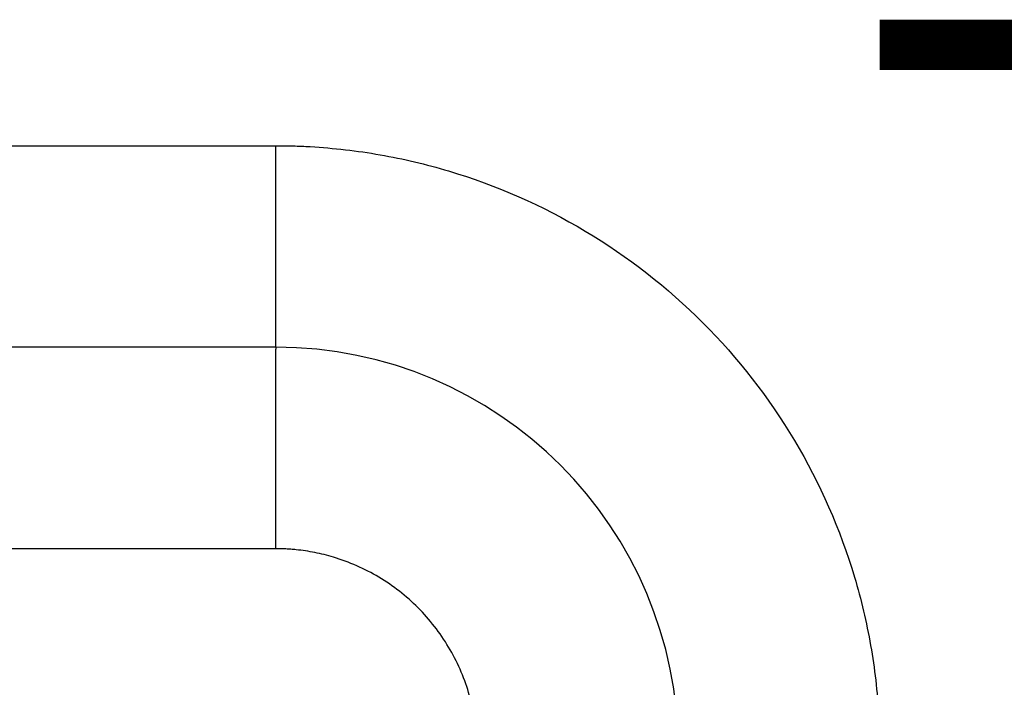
# Model space of a CAD drawing. Header units: inches. Extents: x -493 to 473, y -244 to 299.
# Tile 59 of 76: x 243.23 to 248.12, y -8.95 to -5.63. Entities that reach past the tile are written whole.
import ezdxf

# ---------------------------------------------------------------- set-up
doc = ezdxf.new("R2010")
doc.units = ezdxf.units.IN
doc.linetypes.add('DOT_CENTER', pattern=[14, 12, -1, 0, -1])
doc.layers.add('1', color=7, linetype='Continuous')

# ---------------------------------------------------------------- blocks, each defined once
blk = doc.blocks.new('014_G23_G27_BF_B3_B14_Motor_Bgr_63_EEXDe_1_1__1', base_point=(159, -67.258))
at = {"color": 7, "linetype": 'Continuous'}
blk.add_line((244.5, -7.258), (210, -7.258), dxfattribs=at)
blk.add_arc((244.5, -9.258), 2, 0, 90, dxfattribs=at)
at = {"color": 1, "linetype": 'Continuous'}
for points, knots in [([(210, -6.258), (215.7264, -6.258), (227.1793, -6.258), (238.6557, -6.258), (244.4293, -6.258), (244.4765, -6.258), (244.5001, -6.258)], [0, 0, 0, 0, 17.179289, 34.358579, 34.429322, 34.500075, 34.500075, 34.500075, 34.500075]), ([(244.5, -7.258), (244.5, -7.258), (244.5, -7.258), (244.5, -7.258), (244.5, -7.2579), (244.5, -7.2579), (244.5, -7.2579), (244.5, -7.2578), (244.5, -7.2578), (244.5, -7.2577), (244.5, -7.2577), (244.5, -7.2576), (244.5, -7.2575), (244.5, -7.2574), (244.5, -7.2573), (244.5, -7.2572), (244.5, -7.2571), (244.5, -7.257), (244.5, -7.2568), (244.5, -7.2567), (244.5, -7.2566), (244.5, -7.2564), (244.5, -7.2562), (244.5, -7.2561), (244.5, -7.2559), (244.5, -7.2557), (244.5, -7.2555), (244.5, -7.2553), (244.5, -7.2551), (244.5, -7.2549), (244.5, -7.2547), (244.5, -7.2544), (244.5, -7.2542), (244.5, -7.2539), (244.5, -7.2537), (244.5, -7.2534), (244.5, -7.2531), (244.5, -7.2529), (244.5, -7.2526), (244.5, -7.2523), (244.5, -7.252), (244.5, -7.2517), (244.5, -7.2514), (244.5, -7.251), (244.5, -7.2507), (244.5, -7.2504), (244.5, -7.25), (244.5, -7.2497), (244.5, -7.2493), (244.5, -7.2489), (244.5, -7.2485), (244.5, -7.2481), (244.5, -7.2477), (244.5, -7.2473), (244.5, -7.2469), (244.5, -7.2465), (244.5, -7.2461), (244.5, -7.2456), (244.5, -7.2452), (244.5, -7.2447), (244.5, -7.2442), (244.5, -7.2438), (244.5, -7.2433), (244.5, -7.2428), (244.5, -7.2423), (244.5, -7.2418), (244.5, -7.2413), (244.5, -7.2408), (244.5, -7.2402), (244.5, -7.2397), (244.5, -7.2392), (244.5, -7.2386), (244.5, -7.2381), (244.5, -7.2375), (244.5, -7.237), (244.5, -7.2364), (244.5, -7.2358), (244.5, -7.2352), (244.5, -7.2346), (244.5, -7.234), (244.5, -7.2334), (244.5, -7.2328), (244.5, -7.2322), (244.5, -7.2315), (244.5, -7.2309), (244.5, -7.2302), (244.5, -7.2295), (244.5, -7.2289), (244.5, -7.2282), (244.5, -7.2275), (244.5, -7.2268), (244.5, -7.2261), (244.5, -7.2254), (244.5, -7.2247), (244.5, -7.2239), (244.5, -7.2232), (244.5, -7.2224), (244.5, -7.2217), (244.5, -7.2209), (244.5, -7.2201), (244.5, -7.2194), (244.5, -7.2186), (244.5, -7.2178), (244.5, -7.217), (244.5, -7.2162), (244.5, -7.2153), (244.5, -7.2145), (244.5, -7.2137), (244.5, -7.2128), (244.5, -7.212), (244.5, -7.2111), (244.5, -7.2102), (244.5, -7.2093), (244.5, -7.2084), (244.5, -7.2075), (244.5, -7.2066), (244.5, -7.2057), (244.5, -7.2048), (244.5, -7.2039), (244.5, -7.2029), (244.5, -7.202), (244.5, -7.201), (244.5, -7.2), (244.5, -7.1991), (244.5, -7.1981), (244.5, -7.1971), (244.5, -7.1961), (244.5, -7.1951), (244.5, -7.1941), (244.5, -7.193), (244.5, -7.192), (244.5, -7.1909), (244.5, -7.1899), (244.5, -7.1888), (244.5, -7.1878), (244.5, -7.1867), (244.5, -7.1856), (244.5, -7.1846), (244.5, -7.1835), (244.5, -7.1824), (244.5, -7.1813), (244.5, -7.1802), (244.5, -7.179), (244.5, -7.1779), (244.5, -7.1768), (244.5, -7.1756), (244.5, -7.1745), (244.5, -7.1733), (244.5, -7.1721), (244.5, -7.171), (244.5, -7.1698), (244.5, -7.1686), (244.5, -7.1674), (244.5, -7.1662), (244.5, -7.1649), (244.5, -7.1637), (244.5, -7.1625), (244.5, -7.1612), (244.5, -7.16), (244.5, -7.1587), (244.5, -7.1574), (244.5, -7.1561), (244.5, -7.1549), (244.5, -7.1536), (244.5, -7.1523), (244.5, -7.1509), (244.5, -7.1496), (244.5, -7.1483), (244.5, -7.1469), (244.5, -7.1456), (244.5, -7.1442), (244.5, -7.1429), (244.5, -7.1415), (244.5, -7.1401), (244.5, -7.1387), (244.5, -7.1373), (244.5, -7.1359), (244.5, -7.1345), (244.5, -7.1331), (244.5, -7.1317), (244.5, -7.1302), (244.5, -7.1288), (244.5, -7.1273), (244.5, -7.1259), (244.5, -7.1244), (244.5, -7.1229), (244.5, -7.1214), (244.5, -7.1199), (244.5, -7.1184), (244.5, -7.1169), (244.5, -7.1154), (244.5, -7.1139), (244.5, -7.1123), (244.5, -7.1108), (244.5, -7.1092), (244.5, -7.1077), (244.5, -7.1061), (244.5, -7.1045), (244.5, -7.103), (244.5, -7.1014), (244.5, -7.0998), (244.5, -7.0982), (244.5, -7.0966), (244.5, -7.0949), (244.5, -7.0933), (244.5, -7.0917), (244.5, -7.09), (244.5, -7.0884), (244.5, -7.0867), (244.5, -7.085), (244.5, -7.0834), (244.5, -7.0817), (244.5, -7.08), (244.5, -7.0783), (244.5, -7.0766), (244.5, -7.0749), (244.5, -7.0732), (244.5, -7.0714), (244.5, -7.0697), (244.5, -7.068), (244.5, -7.0662), (244.5, -7.0644), (244.5, -7.0627), (244.5, -7.0609), (244.5, -7.0591), (244.5, -7.0573), (244.5, -7.0555), (244.5, -7.0537), (244.5, -7.0519), (244.5, -7.0501), (244.5, -7.0483), (244.5, -7.0464), (244.5, -7.0446), (244.5, -7.0428), (244.5, -7.0409), (244.5, -7.039), (244.5, -7.0372), (244.5, -7.0353), (244.5, -7.0334), (244.5, -7.0315), (244.5, -7.0296), (244.5, -7.0277), (244.5, -7.0258), (244.5, -7.0239), (244.5, -7.0219), (244.5, -7.02), (244.5, -7.0181), (244.5, -7.0161), (244.5, -7.0142), (244.5, -7.0122), (244.5, -7.0102), (244.5, -7.0082), (244.5, -7.0063), (244.5, -7.0043), (244.5, -7.0023), (244.5, -7.0003), (244.5, -6.9982), (244.5, -6.9962), (244.5, -6.9942), (244.5, -6.9922), (244.5, -6.9901), (244.5, -6.9881), (244.5, -6.986), (244.5, -6.9839), (244.5, -6.9819), (244.5, -6.9798), (244.5, -6.9777), (244.5, -6.9756), (244.5, -6.9735), (244.5, -6.9714), (244.5, -6.9693), (244.5, -6.9672), (244.5, -6.965), (244.5, -6.9626), (244.5, -6.9601), (244.5, -6.9577), (244.5, -6.9552), (244.5, -6.9527), (244.5, -6.9502), (244.5, -6.9477), (244.5, -6.9451), (244.5, -6.9426), (244.5, -6.9401), (244.5, -6.9375), (244.5, -6.935), (244.5, -6.9324), (244.5, -6.9298), (244.5, -6.9272), (244.5, -6.9246), (244.5, -6.922), (244.5, -6.9194), (244.5, -6.9168), (244.5, -6.9142), (244.5, -6.9116), (244.5, -6.9089), (244.5, -6.9063), (244.5, -6.9037), (244.5, -6.901), (244.5, -6.8983), (244.5, -6.8957), (244.5, -6.893), (244.5, -6.8903), (244.5, -6.8876), (244.5, -6.8849), (244.5, -6.8822), (244.5, -6.8795), (244.5, -6.8768), (244.5, -6.874), (244.5, -6.8713), (244.5, -6.8685), (244.5, -6.8658), (244.5, -6.863), (244.5, -6.8603), (244.5, -6.8575), (244.5, -6.8547), (244.5, -6.852), (244.5, -6.8492), (244.5, -6.8464), (244.5, -6.8436), (244.5, -6.8408), (244.5, -6.8379), (244.5, -6.8351), (244.5, -6.8323), (244.5, -6.8295), (244.5, -6.8266), (244.5, -6.8238), (244.5, -6.8209), (244.5, -6.8181), (244.5, -6.8152), (244.5, -6.8124), (244.5, -6.8095), (244.5, -6.8066), (244.5, -6.8037), (244.5, -6.8008), (244.5, -6.798), (244.5, -6.7951), (244.5, -6.7921), (244.5, -6.7892), (244.5, -6.7863), (244.5, -6.7834), (244.5, -6.7805), (244.5, -6.7776), (244.5, -6.7746), (244.5, -6.7717), (244.5, -6.7687), (244.5, -6.7658), (244.5, -6.7628), (244.5, -6.7599), (244.5, -6.7569), (244.5, -6.754), (244.5, -6.751), (244.5, -6.748), (244.5, -6.745), (244.5, -6.742), (244.5, -6.7391), (244.5, -6.7361), (244.5, -6.7331), (244.5, -6.7301), (244.5, -6.7271), (244.5, -6.7241), (244.5, -6.721), (244.5, -6.718), (244.5, -6.715), (244.5, -6.712), (244.5, -6.709), (244.5, -6.7059), (244.5, -6.7029), (244.5, -6.6999), (244.5, -6.6968), (244.5001, -6.6938), (244.5001, -6.6907), (244.5001, -6.6877), (244.5001, -6.6846), (244.5001, -6.6816), (244.5001, -6.6785), (244.5001, -6.6754), (244.5001, -6.6724), (244.5001, -6.6693), (244.5001, -6.6662), (244.5001, -6.6632), (244.5001, -6.6601), (244.5001, -6.657), (244.5001, -6.6539), (244.5001, -6.6508), (244.5001, -6.6477), (244.5001, -6.6447), (244.5001, -6.6416), (244.5001, -6.6385), (244.5001, -6.6354), (244.5001, -6.6323), (244.5001, -6.6292), (244.5001, -6.6256), (244.5001, -6.6214), (244.5001, -6.6168), (244.5001, -6.6122), (244.5001, -6.6076), (244.5001, -6.6029), (244.5001, -6.5983), (244.5001, -6.5936), (244.5001, -6.589), (244.5001, -6.5843), (244.5001, -6.5797), (244.5001, -6.575), (244.5001, -6.5704), (244.5001, -6.5657), (244.5001, -6.5611), (244.5001, -6.5564), (244.5001, -6.5518), (244.5001, -6.5471), (244.5001, -6.5424), (244.5001, -6.5378), (244.5001, -6.5331), (244.5001, -6.5285), (244.5001, -6.5238), (244.5001, -6.5191), (244.5001, -6.5145), (244.5001, -6.5098), (244.5001, -6.5051), (244.5001, -6.5005), (244.5001, -6.4958), (244.5001, -6.4911), (244.5001, -6.4865), (244.5001, -6.4818), (244.5001, -6.4772), (244.5001, -6.4725), (244.5001, -6.4679), (244.5001, -6.4632), (244.5001, -6.4585), (244.5001, -6.4539), (244.5001, -6.4492), (244.5001, -6.4446), (244.5001, -6.44), (244.5001, -6.4353), (244.5001, -6.4307), (244.5001, -6.426), (244.5001, -6.4214), (244.5001, -6.4168), (244.5001, -6.4121), (244.5001, -6.4075), (244.5001, -6.4029), (244.5001, -6.3983), (244.5001, -6.3937), (244.5001, -6.3891), (244.5001, -6.3845), (244.5001, -6.3799), (244.5001, -6.3753), (244.5001, -6.3707), (244.5001, -6.3661), (244.5001, -6.3615), (244.5001, -6.3569), (244.5001, -6.3524), (244.5001, -6.3478), (244.5001, -6.3433), (244.5001, -6.3387), (244.5001, -6.3342), (244.5001, -6.3296), (244.5001, -6.3251), (244.5001, -6.3206), (244.5001, -6.316), (244.5001, -6.3115), (244.5001, -6.307), (244.5001, -6.3025), (244.5001, -6.298), (244.5001, -6.2936), (244.5001, -6.2891), (244.5001, -6.2846), (244.5001, -6.2802), (244.5001, -6.2757), (244.5001, -6.2713), (244.5001, -6.2668), (244.5001, -6.2624), (244.5001, -6.2594), (244.5001, -6.258)], [0, 0, 0, 0, 0.0000038, 0.0000153, 0.0000345, 0.0000614, 0.000096, 0.0001383, 0.0001885, 0.0002465, 0.0003122, 0.0003859, 0.0004674, 0.0005569, 0.0006543, 0.0007596, 0.0008729, 0.0009943, 0.0011236, 0.0012611, 0.0014066, 0.0015602, 0.0017219, 0.0018919, 0.0020699, 0.0022562, 0.0024508, 0.0026536, 0.0028646, 0.003084, 0.0033117, 0.0035478, 0.0037922, 0.0040451, 0.0042982, 0.0045593, 0.0048284, 0.0051054, 0.0053905, 0.0056835, 0.0059846, 0.0062938, 0.006611, 0.0069363, 0.0072698, 0.0076113, 0.007961, 0.0083189, 0.008685, 0.0090593, 0.0094417, 0.0098325, 0.0102315, 0.0106387, 0.0110543, 0.0114782, 0.0119104, 0.0123509, 0.0127998, 0.0132571, 0.0137228, 0.014197, 0.0146796, 0.0151706, 0.0156701, 0.0161781, 0.0166946, 0.0172036, 0.0177207, 0.0182458, 0.0187792, 0.0193206, 0.0198703, 0.020428, 0.020994, 0.0215681, 0.0221504, 0.0227409, 0.0233396, 0.0239465, 0.0245616, 0.025185, 0.0258165, 0.0264564, 0.0271044, 0.0277608, 0.0284254, 0.0290982, 0.0297794, 0.0304689, 0.0311666, 0.0318727, 0.032587, 0.0333097, 0.0340408, 0.0347802, 0.0355279, 0.036284, 0.0370484, 0.0378213, 0.0386025, 0.0393921, 0.0401901, 0.0409965, 0.0418114, 0.0426346, 0.0434663, 0.0443064, 0.045155, 0.0460121, 0.0468776, 0.0477516, 0.0486341, 0.049525, 0.0504245, 0.0513325, 0.0522489, 0.053174, 0.0541075, 0.0550496, 0.0560002, 0.0569594, 0.0579272, 0.0589036, 0.0598885, 0.060882, 0.0618841, 0.0628949, 0.0639142, 0.0649422, 0.0659788, 0.067024, 0.0680779, 0.0691405, 0.0702117, 0.0712701, 0.0723373, 0.0734132, 0.0744978, 0.0755912, 0.0766932, 0.077804, 0.0789234, 0.0800514, 0.0811881, 0.0823335, 0.0834874, 0.0846499, 0.0858211, 0.0870008, 0.088189, 0.0893858, 0.0905911, 0.091805, 0.0930273, 0.0942581, 0.0954974, 0.0967451, 0.0980013, 0.0992659, 0.1005389, 0.1018204, 0.1031102, 0.1044083, 0.1057149, 0.1070297, 0.1083529, 0.1096844, 0.1110242, 0.1123723, 0.1137286, 0.1150932, 0.1164661, 0.1178472, 0.1192364, 0.1206339, 0.1220396, 0.1234534, 0.1248754, 0.1263055, 0.1277437, 0.1291901, 0.1306445, 0.1321071, 0.1335777, 0.1350563, 0.136543, 0.1380377, 0.1395404, 0.1410512, 0.1425699, 0.1440965, 0.1456311, 0.1471737, 0.1487242, 0.1502826, 0.1518489, 0.153423, 0.155005, 0.1565949, 0.1581926, 0.1597982, 0.1614115, 0.1630327, 0.1646616, 0.1662983, 0.1679427, 0.1695949, 0.1712548, 0.1729224, 0.1745977, 0.1762807, 0.1779713, 0.1796696, 0.1813756, 0.1830891, 0.1848103, 0.186539, 0.1882754, 0.1900193, 0.1917707, 0.1935297, 0.1952962, 0.1970702, 0.1988517, 0.2006407, 0.2024371, 0.204241, 0.2060523, 0.2078711, 0.2096973, 0.2115308, 0.2133717, 0.21522, 0.2170756, 0.2189386, 0.2208089, 0.2226865, 0.2245714, 0.2264636, 0.228363, 0.2302697, 0.2321836, 0.2341047, 0.236033, 0.2379685, 0.2399112, 0.2418611, 0.2438181, 0.2457823, 0.2477535, 0.2497319, 0.2517173, 0.2537099, 0.2557095, 0.2577161, 0.2597298, 0.2617505, 0.2637782, 0.2658128, 0.2678545, 0.2699031, 0.2719587, 0.2740212, 0.2760906, 0.2781669, 0.2802501, 0.2823402, 0.2844371, 0.2865409, 0.2886515, 0.290769, 0.2928932, 0.2953566, 0.2978288, 0.3003096, 0.3027991, 0.3052971, 0.3078037, 0.3103188, 0.3128422, 0.315374, 0.3179141, 0.3204625, 0.323019, 0.3255837, 0.3281564, 0.3307371, 0.3333258, 0.3359224, 0.3385268, 0.341139, 0.343759, 0.3463866, 0.3490218, 0.3516646, 0.3543148, 0.3569726, 0.3596377, 0.3623101, 0.3649898, 0.3676767, 0.3703708, 0.373072, 0.3757802, 0.3784955, 0.3812176, 0.3839466, 0.3866825, 0.3894251, 0.3921744, 0.3949303, 0.3976929, 0.4004619, 0.4032375, 0.4060195, 0.4088078, 0.4116024, 0.4144033, 0.4172104, 0.4200236, 0.4228429, 0.4256682, 0.4284995, 0.4313367, 0.4341797, 0.4370285, 0.4398831, 0.4427433, 0.4456092, 0.4484806, 0.4513576, 0.45424, 0.4571278, 0.4600209, 0.4629193, 0.465823, 0.4687318, 0.4716457, 0.4745646, 0.4774886, 0.4804175, 0.4833513, 0.4862899, 0.4892333, 0.4921814, 0.4951342, 0.4980915, 0.5010534, 0.5040198, 0.5069906, 0.5099658, 0.5129453, 0.5159291, 0.518917, 0.5219092, 0.5249053, 0.5279056, 0.5309098, 0.5339179, 0.5369299, 0.5399456, 0.5429652, 0.5459884, 0.5490152, 0.5520456, 0.5550796, 0.558117, 0.5611578, 0.5642019, 0.5672494, 0.5703001, 0.5733539, 0.5764109, 0.5794709, 0.582534, 0.5856, 0.5886689, 0.5917406, 0.5948151, 0.5978923, 0.6009722, 0.6040547, 0.6071398, 0.6102273, 0.6133173, 0.6164097, 0.6195044, 0.6226014, 0.6257005, 0.6288019, 0.6319053, 0.636528, 0.6411542, 0.6457838, 0.6504166, 0.6550525, 0.6596913, 0.6643328, 0.668977, 0.6736236, 0.6782725, 0.6829235, 0.6875764, 0.6922312, 0.6968877, 0.7015456, 0.7062049, 0.7108653, 0.7155268, 0.7201892, 0.7248522, 0.7295158, 0.7341799, 0.7388441, 0.7435085, 0.7481727, 0.7528368, 0.7575004, 0.7621635, 0.766826, 0.7714875, 0.776148, 0.7808074, 0.7854654, 0.790122, 0.7947769, 0.79943, 0.8040811, 0.8087302, 0.8133769, 0.8180213, 0.822663, 0.827302, 0.8319381, 0.8365712, 0.841201, 0.8458275, 0.8504504, 0.8550696, 0.859685, 0.8642964, 0.8689037, 0.8735066, 0.8781051, 0.8826989, 0.887288, 0.8918721, 0.8964511, 0.9010249, 0.9055932, 0.910156, 0.914713, 0.9192642, 0.9238093, 0.9283483, 0.9328808, 0.9374069, 0.9419263, 0.9464388, 0.9509444, 0.9554429, 0.959934, 0.9644177, 0.9688938, 0.9733621, 0.9778225, 0.9822748, 0.9867188, 0.9911545, 0.9955816, 1, 1, 1, 1]), ([(244.5001, -6.258), (244.5287, -6.2582), (244.586, -6.2587), (244.7596, -6.2664), (245.0201, -6.2965), (245.4878, -6.407), (246.0527, -6.655), (246.6428, -7.1147), (247.1026, -7.7047), (247.3507, -8.2694), (247.4613, -8.7368), (247.4915, -8.9971), (247.4993, -9.171), (247.4998, -9.2287), (247.5, -9.2576)], [0, 0, 0, 0, 0.085917, 0.171843, 0.521146, 0.870499, 1.611052, 2.351605, 3.092157, 3.83271, 4.181541, 4.530322, 4.616975, 4.703583, 4.703583, 4.703583, 4.703583]), ([(244.5, -7.258), (244.5, -7.258), (244.5, -7.258), (244.5, -7.2581), (244.5, -7.2582), (244.5, -7.2583), (244.5, -7.2585), (244.5, -7.2587), (244.5, -7.259), (244.5, -7.2593), (244.5, -7.2596), (244.5, -7.26), (244.5, -7.2605), (244.5, -7.2609), (244.5, -7.2615), (244.5, -7.262), (244.5, -7.2626), (244.5, -7.2633), (244.5, -7.264), (244.5, -7.2647), (244.5, -7.2655), (244.5, -7.2664), (244.5, -7.2672), (244.4999, -7.2682), (244.4999, -7.2691), (244.4999, -7.2701), (244.4999, -7.2712), (244.4999, -7.2723), (244.4999, -7.2735), (244.4999, -7.2747), (244.4999, -7.2759), (244.4999, -7.2771), (244.4999, -7.2784), (244.4999, -7.2798), (244.4999, -7.2812), (244.4999, -7.2826), (244.4999, -7.2841), (244.4999, -7.2856), (244.4999, -7.2872), (244.4999, -7.2888), (244.4999, -7.2904), (244.4999, -7.2921), (244.4999, -7.2939), (244.4999, -7.2957), (244.4999, -7.2975), (244.4999, -7.2994), (244.4999, -7.3013), (244.4999, -7.3033), (244.4999, -7.3053), (244.4999, -7.3074), (244.4999, -7.3095), (244.4999, -7.3117), (244.4999, -7.3139), (244.4999, -7.3162), (244.4999, -7.3185), (244.4999, -7.3208), (244.4999, -7.3233), (244.4999, -7.3257), (244.4999, -7.3282), (244.4999, -7.3307), (244.4999, -7.3332), (244.4999, -7.3358), (244.4999, -7.3384), (244.4999, -7.3411), (244.4999, -7.3438), (244.4999, -7.3466), (244.4999, -7.3494), (244.4999, -7.3523), (244.4999, -7.3552), (244.4999, -7.3582), (244.4999, -7.3612), (244.4999, -7.3642), (244.4999, -7.3673), (244.4999, -7.3705), (244.4999, -7.3737), (244.4999, -7.3769), (244.4999, -7.3802), (244.4999, -7.3835), (244.4999, -7.3869), (244.4998, -7.3903), (244.4998, -7.3937), (244.4998, -7.3972), (244.4998, -7.4008), (244.4998, -7.4043), (244.4998, -7.408), (244.4998, -7.4117), (244.4998, -7.4154), (244.4998, -7.4191), (244.4998, -7.4229), (244.4998, -7.4268), (244.4998, -7.4307), (244.4998, -7.4346), (244.4998, -7.4386), (244.4998, -7.4426), (244.4998, -7.4466), (244.4998, -7.4507), (244.4998, -7.4548), (244.4998, -7.459), (244.4998, -7.4632), (244.4998, -7.4675), (244.4998, -7.4718), (244.4998, -7.4761), (244.4998, -7.4805), (244.4998, -7.4849), (244.4998, -7.4894), (244.4998, -7.4939), (244.4998, -7.4984), (244.4998, -7.503), (244.4998, -7.5076), (244.4998, -7.5123), (244.4998, -7.517), (244.4998, -7.5217), (244.4998, -7.5265), (244.4998, -7.5313), (244.4998, -7.5361), (244.4998, -7.541), (244.4998, -7.5459), (244.4998, -7.5511), (244.4998, -7.5566), (244.4998, -7.5625), (244.4998, -7.5683), (244.4998, -7.5742), (244.4998, -7.5802), (244.4998, -7.5861), (244.4998, -7.5922), (244.4998, -7.5983), (244.4998, -7.6044), (244.4998, -7.6105), (244.4998, -7.6167), (244.4998, -7.623), (244.4998, -7.6293), (244.4998, -7.6356), (244.4998, -7.6419), (244.4998, -7.6483), (244.4998, -7.6548), (244.4998, -7.6612), (244.4998, -7.6677), (244.4998, -7.6743), (244.4998, -7.6808), (244.4998, -7.6874), (244.4998, -7.6941), (244.4998, -7.7007), (244.4998, -7.7074), (244.4998, -7.7141), (244.4998, -7.7209), (244.4998, -7.7277), (244.4998, -7.7345), (244.4997, -7.7413), (244.4997, -7.7482), (244.4997, -7.7551), (244.4997, -7.762), (244.4997, -7.7689), (244.4997, -7.7759), (244.4997, -7.7829), (244.4997, -7.7899), (244.4997, -7.7969), (244.4997, -7.804), (244.4997, -7.811), (244.4997, -7.8181), (244.4997, -7.8252), (244.4997, -7.8324), (244.4997, -7.8395), (244.4997, -7.8466), (244.4997, -7.8538), (244.4997, -7.861), (244.4997, -7.8682), (244.4997, -7.8754), (244.4997, -7.8826), (244.4997, -7.891), (244.4997, -7.9005), (244.4997, -7.911), (244.4997, -7.9216), (244.4997, -7.9323), (244.4997, -7.9429), (244.4997, -7.9535), (244.4997, -7.9642), (244.4997, -7.9748), (244.4997, -7.9855), (244.4997, -7.9962), (244.4997, -8.0068), (244.4997, -8.0175), (244.4997, -8.0281), (244.4997, -8.0388), (244.4997, -8.0494), (244.4997, -8.0601), (244.4997, -8.0707), (244.4997, -8.0813), (244.4997, -8.0919), (244.4996, -8.1025), (244.4996, -8.113), (244.4996, -8.1236), (244.4996, -8.1341), (244.4996, -8.1446), (244.4996, -8.1551), (244.4996, -8.1655), (244.4996, -8.1759), (244.4996, -8.1863), (244.4996, -8.1967), (244.4996, -8.207), (244.4996, -8.2173), (244.4996, -8.2275), (244.4996, -8.2377), (244.4996, -8.2478), (244.4996, -8.2546), (244.4996, -8.258)], [0, 0, 0, 0, 0.00002, 0.00008, 0.000181, 0.000323, 0.000505, 0.000729, 0.000995, 0.001302, 0.001652, 0.002044, 0.00248, 0.002958, 0.00348, 0.004045, 0.004655, 0.005309, 0.006007, 0.00675, 0.007538, 0.008371, 0.00925, 0.010174, 0.011145, 0.012161, 0.013225, 0.014334, 0.015491, 0.016695, 0.017901, 0.019152, 0.020448, 0.021788, 0.023174, 0.024605, 0.026081, 0.027602, 0.029169, 0.030781, 0.032439, 0.034143, 0.035892, 0.037688, 0.039529, 0.041417, 0.043351, 0.045332, 0.047359, 0.049433, 0.051553, 0.053721, 0.055935, 0.058196, 0.060505, 0.06286, 0.065263, 0.067714, 0.070212, 0.072701, 0.075239, 0.077823, 0.080455, 0.083135, 0.085861, 0.088635, 0.091455, 0.094321, 0.097234, 0.100193, 0.103198, 0.106249, 0.109345, 0.112487, 0.115674, 0.118906, 0.122183, 0.125505, 0.128871, 0.132282, 0.135736, 0.139235, 0.142777, 0.146363, 0.149992, 0.153664, 0.15738, 0.161138, 0.164939, 0.168782, 0.172668, 0.176596, 0.180565, 0.184577, 0.18863, 0.192724, 0.19686, 0.201036, 0.205254, 0.209512, 0.21381, 0.218149, 0.222527, 0.226946, 0.231405, 0.235902, 0.24044, 0.245016, 0.249631, 0.254286, 0.258978, 0.26371, 0.268479, 0.273287, 0.278132, 0.283015, 0.287936, 0.292894, 0.298655, 0.304464, 0.310319, 0.31622, 0.322166, 0.328157, 0.334191, 0.340268, 0.346387, 0.352547, 0.358749, 0.36499, 0.371271, 0.37759, 0.383947, 0.390341, 0.396772, 0.403238, 0.409739, 0.416274, 0.422843, 0.429445, 0.436079, 0.442744, 0.449439, 0.456165, 0.46292, 0.469703, 0.476514, 0.483352, 0.490216, 0.497106, 0.50402, 0.510959, 0.517921, 0.524906, 0.531912, 0.53894, 0.545989, 0.553057, 0.560144, 0.56725, 0.574373, 0.581513, 0.588669, 0.595841, 0.603027, 0.610228, 0.617441, 0.624667, 0.631906, 0.642477, 0.653066, 0.66367, 0.674288, 0.684918, 0.695557, 0.706205, 0.716859, 0.727517, 0.738178, 0.748839, 0.759499, 0.770156, 0.780808, 0.791452, 0.802088, 0.812713, 0.823326, 0.833924, 0.844506, 0.85507, 0.865613, 0.876135, 0.886633, 0.897105, 0.90755, 0.917965, 0.928348, 0.938699, 0.949015, 0.959293, 0.969533, 0.979732, 0.989888, 1, 1, 1, 1]), ([(244.4996, -8.258), (244.4761, -8.258), (244.4291, -8.258), (238.6557, -8.258), (227.1793, -8.258), (215.7264, -8.258), (210, -8.258)], [0, 0, 0, 0, 0.070479, 0.14101, 17.3203, 34.499589, 34.499589, 34.499589, 34.499589]), ([(245.5, -9.2578), (245.4999, -9.2498), (245.4998, -9.2337), (245.4989, -9.2096), (245.4975, -9.1855), (245.4934, -9.1373), (245.4829, -9.0654), (245.4477, -8.9227), (245.3676, -8.7404), (245.2144, -8.5437), (245.0178, -8.3904), (244.8362, -8.3107), (244.695, -8.2756), (244.6241, -8.265), (244.5759, -8.2607), (244.5505, -8.2592), (244.525, -8.2582), (244.5081, -8.258), (244.4996, -8.258)], [0, 0, 0, 0, 0.024122, 0.048239, 0.07236, 0.096498, 0.193262, 0.290083, 0.536934, 0.783785, 1.030636, 1.277487, 1.372088, 1.46663, 1.492037, 1.517472, 1.542921, 1.568367, 1.568367, 1.568367, 1.568367])]:
    blk.add_open_spline(points, degree=3, knots=knots, dxfattribs=at)
at = {"layer": '1', "color": 30, "linetype": 'DOT_CENTER', "const_width": 0.25}
blk.add_lwpolyline([(247.5, -5.758), (455.5, -5.758)], dxfattribs=at)
blk = doc.blocks.new('Rcksicht1', base_point=(315.75, 32))
blk.add_blockref('014_G23_G27_BF_B3_B14_Motor_Bgr_63_EEXDe_1_1__1', (159, -67.258))

msp = doc.modelspace()

# ---------------------------------------------------------------- block references
msp.add_blockref('Rcksicht1', (315.75, 32))

doc.saveas('drawing.dxf')
